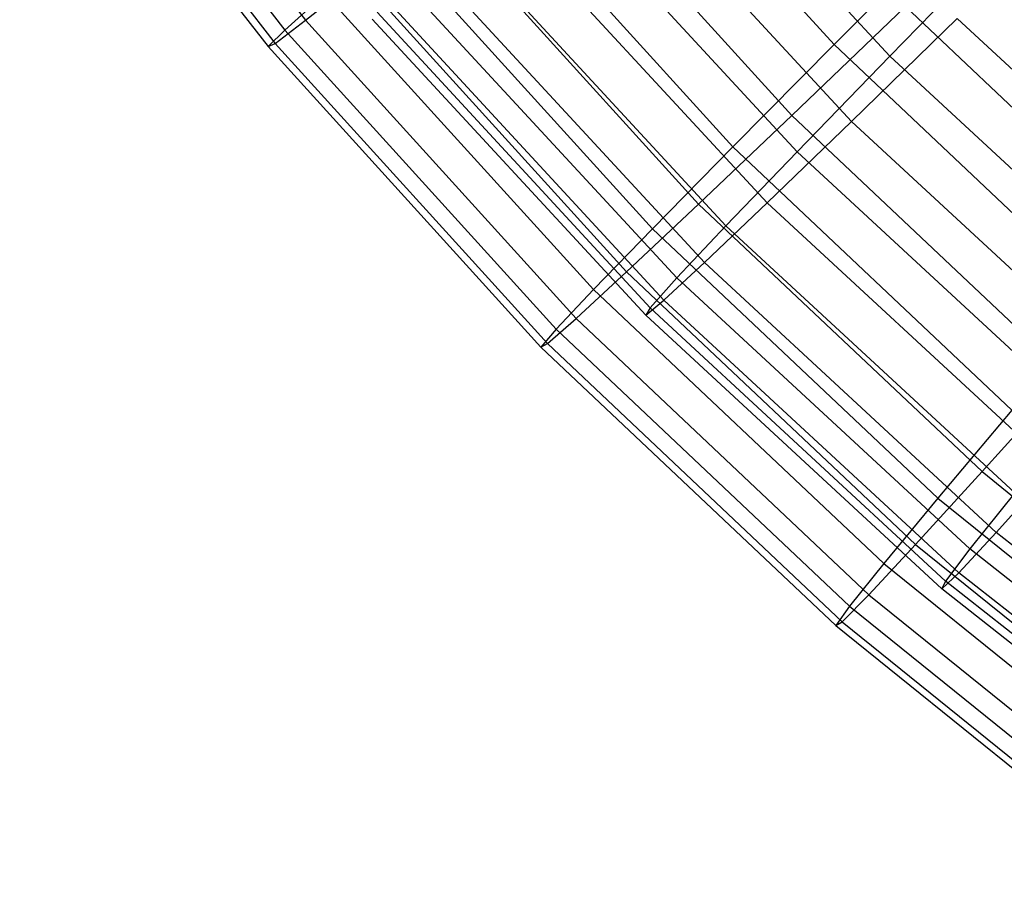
# Model space of a CAD drawing. Extents: x 0.05 to 6.09, y -3 to 3.03.
# Tile 1 of 124: x 0.62 to 1.19, y -2.41 to -1.91. Entities that reach past the tile are written whole.
import ezdxf

# ---------------------------------------------------------------- set-up
doc = ezdxf.new("R2010")
doc.units = 0
doc.header["$MEASUREMENT"] = 0
doc.layers.get('0').update_dxf_attribs({"color": 13, "linetype": 'CONTINUOUS'})

# ---------------------------------------------------------------- blocks, each defined once
blk = doc.blocks.new('GRUPUJ_1')
at = {"color": 0}
for p, q in [((0.58532, 1.27602, 3.55802), (0.72755, 1.09251, 3.55697)), ((0.58532, 1.27602, 3.55802), (0.72755, 1.09251, 3.55697)), ((0.57293, 1.27092, 2.84914), (0.71557, 1.08687, 2.84808)), ((0.57293, 1.27092, 2.84914), (0.71557, 1.08687, 2.84808)), ((0.56259, 1.26227, 3.08554), (0.70594, 1.07732, 3.08448)), ((0.56259, 1.26227, 3.08554), (0.70594, 1.07732, 3.08448)), ((0.56673, 1.26398, 3.32228), (0.70994, 1.0792, 3.32122)), ((0.56673, 1.26398, 3.32228), (0.70994, 1.0792, 3.32122)), ((0.88823, 1.23744, 1.93252), (1.0325, 1.07846, 1.93145)), ((0.88823, 1.23744, 1.93252), (1.0325, 1.07846, 1.93145)), ((1.06457, 1.07181, 2.033), (0.91796, 1.23042, 2.03409)), ((1.06457, 1.07181, 2.033), (0.91796, 1.23042, 2.03409)), ((0.86068, 1.19993, 4.24503), (1.00799, 1.0376, 4.24394)), ((0.86068, 1.19993, 4.24503), (1.00799, 1.0376, 4.24394)), ((1.04255, 1.03416, 4.1403), (0.8931, 1.19584, 4.14141)), ((1.04255, 1.03416, 4.1403), (0.8931, 1.19584, 4.14141)), ((0.82536, 1.18331, 2.1543), (0.97402, 1.01949, 2.15319)), ((0.82536, 1.18331, 2.1543), (0.97402, 1.01949, 2.15319)), ((1.01111, 1.01667, 2.25919), (0.86034, 1.17977, 2.2603)), ((1.01111, 1.01667, 2.25919), (0.86034, 1.17977, 2.2603)), ((0.80313, 1.15305, 4.02019), (0.95425, 0.98652, 4.01907)), ((0.80313, 1.15305, 4.02019), (0.95425, 0.98652, 4.01907)), ((0.99384, 0.98716, 3.91123), (0.84085, 1.15267, 3.91236)), ((0.99384, 0.98716, 3.91123), (0.84085, 1.15267, 3.91236)), ((1.10273, 1.1489, 1.71658), (1.0325, 1.07846, 1.93145)), ((1.10273, 1.1489, 1.71658), (1.0325, 1.07846, 1.93145)), ((0.77546, 1.14002, 2.38168), (0.92762, 0.97233, 2.38055)), ((0.77546, 1.14002, 2.38168), (0.92762, 0.97233, 2.38055)), ((0.9701, 0.97395, 2.4906), (0.81611, 1.14054, 2.49174)), ((0.9701, 0.97395, 2.4906), (0.81611, 1.14054, 2.49174)), ((1.13017, 1.13903, 1.81338), (1.06457, 1.07181, 2.033)), ((1.13017, 1.13903, 1.81338), (1.06457, 1.07181, 2.033)), ((0.95769, 0.95274, 3.67763), (0.80211, 1.12106, 3.67879)), ((0.95769, 0.95274, 3.67763), (0.80211, 1.12106, 3.67879)), ((0.72755, 1.09251, 3.55697), (0.75867, 1.11717, 3.7904)), ((0.72755, 1.09251, 3.55697), (0.75867, 1.11717, 3.7904)), ((0.75867, 1.11717, 3.7904), (0.91269, 0.94744, 3.78926)), ((0.75867, 1.11717, 3.7904), (0.91269, 0.94744, 3.78926)), ((0.73879, 1.10781, 2.61337), (0.71557, 1.08687, 2.84808)), ((0.73879, 1.10781, 2.61337), (0.71557, 1.08687, 2.84808)), ((0.73879, 1.10781, 2.61337), (0.89357, 0.93724, 2.61223)), ((0.73879, 1.10781, 2.61337), (0.89357, 0.93724, 2.61223)), ((0.94179, 0.94389, 2.72587), (0.78553, 1.11293, 2.72702)), ((0.94179, 0.94389, 2.72587), (0.78553, 1.11293, 2.72702)), ((0.92634, 0.92668, 2.96361), (0.76879, 1.09712, 2.96478)), ((0.92634, 0.92668, 2.96361), (0.76879, 1.09712, 2.96478)), ((0.93431, 0.93112, 3.4409), (0.7771, 1.1012, 3.44207)), ((0.93431, 0.93112, 3.4409), (0.7771, 1.1012, 3.44207)), ((1.00799, 1.0376, 4.24394), (1.07363, 1.10038, 4.46261)), ((1.00799, 1.0376, 4.24394), (1.07363, 1.10038, 4.46261)), ((1.07363, 1.10038, 4.46261), (1.22801, 0.95472, 4.46146)), ((1.07363, 1.10038, 4.46261), (1.22801, 0.95472, 4.46146)), ((0.70994, 1.0792, 3.32122), (0.72755, 1.09251, 3.55697)), ((0.70994, 1.0792, 3.32122), (0.72755, 1.09251, 3.55697)), ((0.72755, 1.09251, 3.55697), (0.88357, 0.92057, 3.55581)), ((0.72755, 1.09251, 3.55697), (0.88357, 0.92057, 3.55581)), ((0.92384, 0.92241, 3.20242), (0.76597, 1.0932, 3.20359)), ((0.92384, 0.92241, 3.20242), (0.76597, 1.0932, 3.20359)), ((1.04255, 1.03416, 4.1403), (1.10352, 1.09348, 4.36351)), ((1.04255, 1.03416, 4.1403), (1.10352, 1.09348, 4.36351)), ((1.26036, 0.94849, 4.36235), (1.10352, 1.09348, 4.36351)), ((1.26036, 0.94849, 4.36235), (1.10352, 1.09348, 4.36351)), ((0.71557, 1.08687, 2.84808), (0.70594, 1.07732, 3.08448)), ((0.71557, 1.08687, 2.84808), (0.70594, 1.07732, 3.08448)), ((0.71557, 1.08687, 2.84808), (0.87205, 0.91443, 2.84692)), ((0.71557, 1.08687, 2.84808), (0.87205, 0.91443, 2.84692)), ((0.70594, 1.07732, 3.08448), (0.70994, 1.0792, 3.32122)), ((0.70594, 1.07732, 3.08448), (0.70994, 1.0792, 3.32122)), ((0.70594, 1.07732, 3.08448), (0.86319, 0.90402, 3.08331)), ((0.70594, 1.07732, 3.08448), (0.86319, 0.90402, 3.08331)), ((0.70994, 1.0792, 3.32122), (0.86704, 0.90607, 3.32005)), ((0.70994, 1.0792, 3.32122), (0.86704, 0.90607, 3.32005)), ((1.0325, 1.07846, 1.93145), (0.97402, 1.01949, 2.15319)), ((1.0325, 1.07846, 1.93145), (0.97402, 1.01949, 2.15319)), ((1.0325, 1.07846, 1.93145), (1.18866, 0.93113, 1.9303)), ((1.0325, 1.07846, 1.93145), (1.18866, 0.93113, 1.9303)), ((1.06457, 1.07181, 2.033), (1.01111, 1.01667, 2.25919)), ((1.06457, 1.07181, 2.033), (1.01111, 1.01667, 2.25919)), ((1.22317, 0.92519, 2.03183), (1.06457, 1.07181, 2.033)), ((1.22317, 0.92519, 2.03183), (1.06457, 1.07181, 2.033)), ((0.95425, 0.98652, 4.01907), (1.00799, 1.0376, 4.24394)), ((0.95425, 0.98652, 4.01907), (1.00799, 1.0376, 4.24394)), ((0.99384, 0.98716, 3.91123), (1.04255, 1.03416, 4.1403)), ((0.99384, 0.98716, 3.91123), (1.04255, 1.03416, 4.1403)), ((1.00799, 1.0376, 4.24394), (1.16744, 0.88716, 4.24276)), ((1.00799, 1.0376, 4.24394), (1.16744, 0.88716, 4.24276)), ((1.20422, 0.88471, 4.1391), (1.04255, 1.03416, 4.1403)), ((1.20422, 0.88471, 4.1391), (1.04255, 1.03416, 4.1403)), ((0.97402, 1.01949, 2.15319), (0.92762, 0.97233, 2.38055)), ((0.97402, 1.01949, 2.15319), (0.92762, 0.97233, 2.38055)), ((0.97402, 1.01949, 2.15319), (1.13493, 0.86768, 2.152)), ((0.97402, 1.01949, 2.15319), (1.13493, 0.86768, 2.152)), ((1.01111, 1.01667, 2.25919), (0.9701, 0.97395, 2.4906)), ((1.01111, 1.01667, 2.25919), (0.9701, 0.97395, 2.4906)), ((1.17421, 0.8659, 2.25798), (1.01111, 1.01667, 2.25919)), ((1.17421, 0.8659, 2.25798), (1.01111, 1.01667, 2.25919)), ((0.91269, 0.94744, 3.78926), (0.95425, 0.98652, 4.01907)), ((0.91269, 0.94744, 3.78926), (0.95425, 0.98652, 4.01907)), ((0.95425, 0.98652, 4.01907), (1.11781, 0.8322, 4.01785)), ((0.95425, 0.98652, 4.01907), (1.11781, 0.8322, 4.01785)), ((0.95769, 0.95274, 3.67763), (0.99384, 0.98716, 3.91123)), ((0.95769, 0.95274, 3.67763), (0.99384, 0.98716, 3.91123)), ((1.15935, 0.83416, 3.91), (0.99384, 0.98716, 3.91123)), ((1.15935, 0.83416, 3.91), (0.99384, 0.98716, 3.91123)), ((0.92762, 0.97233, 2.38055), (0.89357, 0.93724, 2.61223)), ((0.92762, 0.97233, 2.38055), (0.89357, 0.93724, 2.61223)), ((0.92762, 0.97233, 2.38055), (1.09233, 0.81693, 2.37933)), ((0.92762, 0.97233, 2.38055), (1.09233, 0.81693, 2.37933)), ((0.9701, 0.97395, 2.4906), (0.94179, 0.94389, 2.72587)), ((0.9701, 0.97395, 2.4906), (0.94179, 0.94389, 2.72587)), ((1.13668, 0.81996, 2.48936), (0.9701, 0.97395, 2.4906)), ((1.13668, 0.81996, 2.48936), (0.9701, 0.97395, 2.4906)), ((0.93431, 0.93112, 3.4409), (0.95769, 0.95274, 3.67763)), ((0.93431, 0.93112, 3.4409), (0.95769, 0.95274, 3.67763)), ((1.12601, 0.79715, 3.67639), (0.95769, 0.95274, 3.67763)), ((1.12601, 0.79715, 3.67639), (0.95769, 0.95274, 3.67763)), ((0.88357, 0.92057, 3.55581), (0.91269, 0.94744, 3.78926)), ((0.88357, 0.92057, 3.55581), (0.91269, 0.94744, 3.78926)), ((0.91269, 0.94744, 3.78926), (1.0794, 0.79015, 3.78802)), ((0.91269, 0.94744, 3.78926), (1.0794, 0.79015, 3.78802)), ((0.94179, 0.94389, 2.72587), (0.92634, 0.92668, 2.96361)), ((0.94179, 0.94389, 2.72587), (0.92634, 0.92668, 2.96361)), ((1.11082, 0.78763, 2.72461), (0.94179, 0.94389, 2.72587)), ((1.11082, 0.78763, 2.72461), (0.94179, 0.94389, 2.72587)), ((0.89357, 0.93724, 2.61223), (0.87205, 0.91443, 2.84692)), ((0.89357, 0.93724, 2.61223), (0.87205, 0.91443, 2.84692)), ((0.89357, 0.93724, 2.61223), (1.0611, 0.77918, 2.61098)), ((0.89357, 0.93724, 2.61223), (1.0611, 0.77918, 2.61098)), ((0.92384, 0.92241, 3.20242), (0.93431, 0.93112, 3.4409)), ((0.92384, 0.92241, 3.20242), (0.93431, 0.93112, 3.4409)), ((0.92634, 0.92668, 2.96361), (0.92384, 0.92241, 3.20242)), ((0.92634, 0.92668, 2.96361), (0.92384, 0.92241, 3.20242)), ((1.09677, 0.76912, 2.96234), (0.92634, 0.92668, 2.96361)), ((1.09677, 0.76912, 2.96234), (0.92634, 0.92668, 2.96361)), ((1.10439, 0.7739, 3.43964), (0.93431, 0.93112, 3.4409)), ((1.10439, 0.7739, 3.43964), (0.93431, 0.93112, 3.4409)), ((0.86704, 0.90607, 3.32005), (0.88357, 0.92057, 3.55581)), ((0.86704, 0.90607, 3.32005), (0.88357, 0.92057, 3.55581)), ((0.88357, 0.92057, 3.55581), (1.05244, 0.76124, 3.55456)), ((0.88357, 0.92057, 3.55581), (1.05244, 0.76124, 3.55456)), ((1.09463, 0.76454, 3.20116), (0.92384, 0.92241, 3.20242)), ((1.09463, 0.76454, 3.20116), (0.92384, 0.92241, 3.20242)), ((0.87205, 0.91443, 2.84692), (0.86319, 0.90402, 3.08331)), ((0.87205, 0.91443, 2.84692), (0.86319, 0.90402, 3.08331)), ((0.87205, 0.91443, 2.84692), (1.04142, 0.75464, 2.84567)), ((0.87205, 0.91443, 2.84692), (1.04142, 0.75464, 2.84567)), ((0.86319, 0.90402, 3.08331), (0.86704, 0.90607, 3.32005)), ((0.86319, 0.90402, 3.08331), (0.86704, 0.90607, 3.32005)), ((0.86319, 0.90402, 3.08331), (1.0334, 0.74344, 3.08205)), ((0.86319, 0.90402, 3.08331), (1.0334, 0.74344, 3.08205)), ((0.86704, 0.90607, 3.32005), (1.03708, 0.74564, 3.31879)), ((0.86704, 0.90607, 3.32005), (1.03708, 0.74564, 3.31879)), ((1.11781, 0.8322, 4.01785), (1.16744, 0.88716, 4.24276)), ((1.11781, 0.8322, 4.01785), (1.16744, 0.88716, 4.24276)), ((1.13493, 0.86768, 2.152), (1.09233, 0.81693, 2.37933)), ((1.13493, 0.86768, 2.152), (1.09233, 0.81693, 2.37933)), ((1.0794, 0.79015, 3.78802), (1.11781, 0.8322, 4.01785)), ((1.0794, 0.79015, 3.78802), (1.11781, 0.8322, 4.01785)), ((1.11781, 0.8322, 4.01785), (1.29283, 0.69103, 4.01655)), ((1.11781, 0.8322, 4.01785), (1.29283, 0.69103, 4.01655)), ((1.12601, 0.79715, 3.67639), (1.15935, 0.83416, 3.91)), ((1.12601, 0.79715, 3.67639), (1.15935, 0.83416, 3.91)), ((1.13668, 0.81996, 2.48936), (1.11082, 0.78763, 2.72461)), ((1.13668, 0.81996, 2.48936), (1.11082, 0.78763, 2.72461)), ((1.09233, 0.81693, 2.37933), (1.0611, 0.77918, 2.61098)), ((1.09233, 0.81693, 2.37933), (1.0611, 0.77918, 2.61098)), ((1.09233, 0.81693, 2.37933), (1.26858, 0.67477, 2.37802)), ((1.09233, 0.81693, 2.37933), (1.26858, 0.67477, 2.37802)), ((1.10439, 0.7739, 3.43964), (1.12601, 0.79715, 3.67639)), ((1.10439, 0.7739, 3.43964), (1.12601, 0.79715, 3.67639)), ((1.30601, 0.65525, 3.67505), (1.12601, 0.79715, 3.67639)), ((1.30601, 0.65525, 3.67505), (1.12601, 0.79715, 3.67639)), ((1.05244, 0.76124, 3.55456), (1.0794, 0.79015, 3.78802)), ((1.05244, 0.76124, 3.55456), (1.0794, 0.79015, 3.78802)), ((1.0794, 0.79015, 3.78802), (1.2578, 0.64626, 3.7867)), ((1.0794, 0.79015, 3.78802), (1.2578, 0.64626, 3.7867)), ((1.11082, 0.78763, 2.72461), (1.09677, 0.76912, 2.96234)), ((1.11082, 0.78763, 2.72461), (1.09677, 0.76912, 2.96234)), ((1.29159, 0.64512, 2.72327), (1.11082, 0.78763, 2.72461)), ((1.29159, 0.64512, 2.72327), (1.11082, 0.78763, 2.72461)), ((1.0611, 0.77918, 2.61098), (1.04142, 0.75464, 2.84567)), ((1.0611, 0.77918, 2.61098), (1.04142, 0.75464, 2.84567)), ((1.0611, 0.77918, 2.61098), (1.24037, 0.63458, 2.60965)), ((1.0611, 0.77918, 2.61098), (1.24037, 0.63458, 2.60965)), ((1.09463, 0.76454, 3.20116), (1.10439, 0.7739, 3.43964)), ((1.09463, 0.76454, 3.20116), (1.10439, 0.7739, 3.43964)), ((1.28628, 0.63051, 3.43829), (1.10439, 0.7739, 3.43964)), ((1.28628, 0.63051, 3.43829), (1.10439, 0.7739, 3.43964)), ((1.09677, 0.76912, 2.96234), (1.09463, 0.76454, 3.20116)), ((1.09677, 0.76912, 2.96234), (1.09463, 0.76454, 3.20116)), ((1.27905, 0.62543, 2.96099), (1.09677, 0.76912, 2.96234)), ((1.27905, 0.62543, 2.96099), (1.09677, 0.76912, 2.96234)), ((1.03708, 0.74564, 3.31879), (1.05244, 0.76124, 3.55456)), ((1.03708, 0.74564, 3.31879), (1.05244, 0.76124, 3.55456)), ((1.05244, 0.76124, 3.55456), (1.23315, 0.61548, 3.55322)), ((1.05244, 0.76124, 3.55456), (1.23315, 0.61548, 3.55322)), ((1.27727, 0.62055, 3.1998), (1.09463, 0.76454, 3.20116)), ((1.27727, 0.62055, 3.1998), (1.09463, 0.76454, 3.20116)), ((1.04142, 0.75464, 2.84567), (1.0334, 0.74344, 3.08205)), ((1.04142, 0.75464, 2.84567), (1.0334, 0.74344, 3.08205)), ((1.04142, 0.75464, 2.84567), (1.22266, 0.60845, 2.84432)), ((1.04142, 0.75464, 2.84567), (1.22266, 0.60845, 2.84432)), ((1.0334, 0.74344, 3.08205), (1.03708, 0.74564, 3.31879)), ((1.0334, 0.74344, 3.08205), (1.03708, 0.74564, 3.31879)), ((1.03708, 0.74564, 3.31879), (1.21904, 0.59887, 3.31744)), ((1.03708, 0.74564, 3.31879), (1.21904, 0.59887, 3.31744)), ((1.0334, 0.74344, 3.08205), (1.21553, 0.59652, 3.0807)), ((1.0334, 0.74344, 3.08205), (1.21553, 0.59652, 3.0807))]:
    blk.add_line(p, q, dxfattribs=at)

msp = doc.modelspace()

# ---------------------------------------------------------------- block references
at = {"color": 0}
msp.add_blockref('GRUPUJ_1', (0.05452, -3.0046, 0.05645), dxfattribs=at)

doc.saveas('drawing.dxf')
